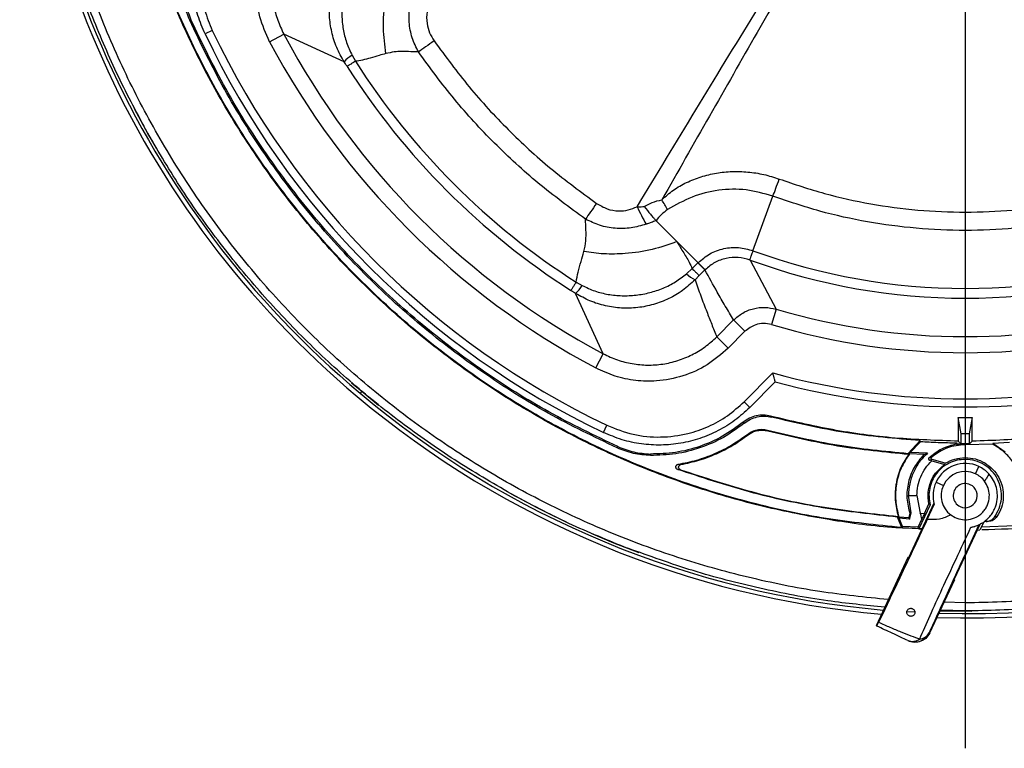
# Model space of a CAD drawing. Header units: millimetres. Extents: x 0 to 594, y 0 to 420.
# Tile 33 of 47: x 327 to 388, y 200 to 246. Entities that reach past the tile are written whole.
import ezdxf

# ---------------------------------------------------------------- set-up
doc = ezdxf.new("R2010")
doc.units = ezdxf.units.MM
doc.layers.add('SLD-0', color=7, linetype='Continuous')

# ---------------------------------------------------------------- blocks, each defined once
blk = doc.blocks.new('SW_CENTERMARKSYMBOL_1')
at = {"layer": 'SLD-0', "color": 0}
blk.add_line((0, -1.667), (0, -66.866), dxfattribs=at)

msp = doc.modelspace()

# ---------------------------------------------------------------- linework, layer by layer
at = {"color": 7, "linetype": 'Continuous', "lineweight": 25}
for p, q in [((337.277, 245.606), (337.356, 245.641)), ((338.685, 244.969), (338.233, 244.754)), ((342.244, 244.273), (343.127, 244.742)), ((346.878, 243.022), (343.127, 244.742)), ((347.371, 243.431), (347.576, 243.059)), ((372.288, 231.289), (373.53, 234.674)), ((367.563, 231.851), (366.261, 233.152)), ((368.874, 230.54), (367.563, 231.851)), ((372.106, 230.707), (373.727, 227.655)), ((368.154, 229.859), (368.51, 230.176)), ((368.51, 230.176), (368.866, 230.531)), ((368.866, 230.531), (369.303, 230.093)), ((369.303, 230.093), (368.949, 229.738)), ((368.949, 229.738), (368.688, 229.477)), ((361.302, 229.333), (361.674, 229.128)), ((362.985, 224.884), (361.264, 228.635)), ((373.727, 227.655), (373.443, 226.697)), ((370.037, 225.937), (371.085, 226.985)), ((371.791, 226.279), (371.085, 226.985)), ((370.743, 225.231), (370.037, 225.937)), ((371.791, 226.279), (370.743, 225.231)), ((362.516, 224.001), (362.985, 224.884)), ((371.738, 221.907), (373.523, 223.692)), ((347.338, 223.088), (347.968, 222.551)), ((373.672, 223.134), (372.091, 221.553)), ((347.968, 222.551), (347.867, 222.431)), ((347.968, 222.551), (349.008, 221.698)), ((372.091, 221.553), (371.738, 221.907)), ((385.479, 221.637), (385.479, 220.933)), ((373.444, 220.944), (373.382, 221.007)), ((385.229, 219.903), (385.05, 220.933)), ((385.05, 220.933), (385.479, 220.933)), ((385.05, 220.933), (385.05, 219.452)), ((385.479, 220.933), (385.909, 220.933)), ((385.909, 220.933), (385.729, 219.903)), ((385.909, 219.452), (385.909, 220.933)), ((362.997, 219.99), (363.212, 220.442)), ((371.749, 220.574), (371.686, 220.638)), ((371.982, 219.847), (371.97, 219.894)), ((373.193, 220.144), (373.203, 220.095)), ((385.729, 219.903), (385.229, 219.903)), ((385.229, 219.279), (385.229, 219.903)), ((385.729, 219.903), (385.729, 219.279)), ((363.884, 219.113), (363.849, 219.034)), ((382.684, 219.487), (381.931, 218.697)), ((382.065, 218.757), (382.707, 219.416)), ((382.707, 219.416), (382.684, 219.487)), ((385.479, 219.271), (384.979, 219.274)), ((384.979, 219.232), (384.979, 219.274)), ((384.979, 219.232), (385.479, 219.271)), ((385.05, 219.452), (385.223, 219.279)), ((385.229, 219.279), (385.223, 219.279)), ((385.729, 219.279), (385.229, 219.279)), ((385.479, 219.236), (385.479, 219.271)), ((387.186, 219.267), (385.479, 219.236)), ((385.729, 219.279), (385.736, 219.279)), ((385.736, 219.279), (385.909, 219.452)), ((387.195, 219.307), (387.186, 219.267)), ((388.233, 219.361), (387.195, 219.307)), ((387.965, 218.761), (387.195, 219.307)), ((365.917, 218.655), (365.915, 218.568)), ((382.065, 218.757), (381.931, 218.697)), ((382.015, 218.674), (381.964, 218.65)), ((382.903, 218.618), (382.015, 218.674)), ((383.127, 218.701), (382.065, 218.757)), ((382.903, 218.618), (383.127, 218.701)), ((367.637, 218.019), (367.805, 218.003)), ((383.217, 218.412), (383.399, 218.457)), ((383.431, 218.314), (383.255, 218.272)), ((383.4, 218.232), (383.255, 218.272)), ((383.4, 218.232), (384.207, 218)), ((384.238, 218.082), (383.431, 218.314)), ((384.207, 218), (384.238, 218.082)), ((385.479, 218.434), (385.479, 218.323)), ((386.113, 217.429), (386.325, 217.883)), ((367.607, 217.697), (367.777, 217.682)), ((383.667, 216.915), (384.12, 216.704)), ((381.95, 216.07), (382.479, 216.07)), ((382.115, 215.004), (381.95, 216.07)), ((382.479, 216.07), (382.685, 214.978)), ((383.533, 215.612), (381.943, 212.202)), ((383.3, 215.499), (382.604, 214.004)), ((382.942, 214.965), (383.223, 215.566)), ((383.12, 214.59), (383.556, 215.523)), ((383.3, 215.499), (383.223, 215.566)), ((382.037, 214.937), (381.973, 214.706)), ((382.006, 214.612), (382.115, 215.004)), ((382.037, 214.937), (382.115, 215.004)), ((382.685, 214.978), (382.942, 214.965)), ((382.942, 214.965), (382.78, 214.616)), ((384.58, 214.869), (384.845, 214.711)), ((381.368, 214.663), (381.269, 214.741)), ((381.533, 214.09), (381.269, 214.741)), ((381.315, 214.78), (381.351, 214.752)), ((381.351, 214.752), (381.973, 214.706)), ((381.578, 214.157), (381.368, 214.663)), ((382.006, 214.612), (381.368, 214.663)), ((381.973, 214.706), (382.006, 214.612)), ((382.545, 214.102), (382.78, 214.616)), ((386.38, 214.284), (384.79, 210.875)), ((386.597, 214.365), (386.484, 214.122)), ((386.484, 214.122), (388.586, 214.204)), ((386.913, 214.466), (386.744, 214.461)), ((387.45, 214.764), (387.292, 214.733)), ((381.578, 214.157), (381.533, 214.09)), ((382.545, 214.102), (381.578, 214.157)), ((382.604, 214.004), (382.545, 214.102)), ((382.604, 214.004), (382.781, 213.999)), ((386.216, 213.933), (386.396, 213.935)), ((386.484, 214.122), (386.396, 213.935)), ((381.908, 212.218), (379.936, 207.989)), ((381.943, 212.202), (381.908, 212.218)), ((383.274, 207.536), (384.824, 210.859)), ((384.824, 210.859), (384.79, 210.875)), ((385.479, 209.403), (384.169, 209.455)), ((385.479, 209.403), (385.479, 208.903)), ((382.348, 208.821), (381.854, 208.849)), ((385.479, 208.903), (383.939, 208.96)), ((383.238, 207.553), (383.274, 207.536))]:
    msp.add_line(p, q, dxfattribs=at)
at = {"color": 7, "linetype": 'Continuous', "lineweight": 25, "flags": 128}
for points in [[(333.823, 240.117), (334.658, 238.581), (335.193, 237.653)], [(356.958, 216.34), (358.852, 215.325), (360.895, 214.326)], [(362.304, 213.694), (363.612, 213.147), (365.191, 212.535)], [(383.918, 208.915), (384.012, 208.912), (385.895, 208.895)]]:
    msp.add_lwpolyline(points, dxfattribs=at)
at = {"color": 7, "linetype": 'Continuous', "lineweight": 25}
for centre, radius, start, end in [((385.479, 267.237), 58.767, 178.28681, 229.98788), ((385.479, 267.237), 58.5, 178.39927, 229.98788), ((385.479, 267.237), 58.767, 268.28681, 354.91298), ((385.479, 267.237), 58.5, 268.39927, 355.00762), ((385.479, 267.237), 51.823, 205.44798, 244.55202), ((385.479, 267.237), 52.323, 205.44798, 244.55202), ((385.479, 267.237), 48.955, 207.97409, 242.02591), ((385.479, 267.237), 47.956, 207.97409, 242.02591), ((348.381, 241.715), 1.991, 120.46842, 138.98316), ((385.479, 267.237), 44.958, 212.53285, 237.46716), ((385.479, 267.237), 45.567, 212.5342, 237.4658), ((350.76, 224.697), 18.62, 29.41506, 31.5838), ((382.116, 242.14), 18.868, 205.48494, 209.20804), ((385.479, 267.237), 38.901, 249.88806, 290.11195), ((385.479, 267.237), 38.291, 249.84862, 290.15138), ((369.428, 231.076), 1.761, 223.66731, 245.17596), ((359.957, 230.138), 1.991, 311.01684, 329.53158), ((385.479, 267.237), 41.289, 253.46327, 286.53674), ((385.479, 267.237), 42.288, 253.46327, 286.53674), ((385.479, 267.237), 45.156, 254.64659, 285.35341), ((385.479, 267.237), 45.656, 255.01211, 284.98789), ((385.479, 267.237), 58.767, 229.98788, 264.91298), ((385.479, 267.237), 58.5, 229.98788, 265.00762), ((385.479, 216.07), 2, 65, 155), ((385.479, 216.07), 2, 42.44038, 65), ((385.479, 216.07), 1.5, 65, 155), ((385.479, 216.07), 1.5, 36.56393, 65), ((385.479, 216.07), 2, 155, 195.86564), ((385.479, 216.07), 1.5, 155, 233.177), ((385.479, 216.07), 0.75, 65, 245), ((385.479, 216.07), 0.75, 245, 65), ((382.332, 207.975), 1, 245.00109, 335.00109), ((382.592, 207.894), 0.731, 274.60426, 332.10391), ((382.195, 207.761), 0.75, 247.52887, 307.41929)]:
    msp.add_arc(centre, radius, start, end, dxfattribs=at)
for points, knots in [([(380.693, 209.611), (379.269, 209.756), (376.339, 210.055), (371.965, 210.948), (367.589, 212.176), (363.325, 213.751), (359.197, 215.654), (355.23, 217.875), (351.451, 220.4), (347.881, 223.215), (344.543, 226.3), (341.457, 229.638), (338.643, 233.208), (336.118, 236.988), (333.896, 240.954), (331.993, 245.082), (330.42, 249.347), (329.187, 253.722), (328.295, 258.18), (327.782, 262.694), (327.585, 266.161), (327.677, 268.11), (327.697, 268.547)], [0, 0, 0, 0, 0.049121, 0.101114, 0.153107, 0.205099, 0.257092, 0.309085, 0.361078, 0.41307, 0.465063, 0.517056, 0.569048, 0.621041, 0.673034, 0.725027, 0.777019, 0.829012, 0.881005, 0.932997, 0.98499, 1, 1, 1, 1]), ([(382.786, 214.01), (382.249, 214.028), (380.32, 214.09), (377.023, 214.536), (372.925, 215.342), (368.906, 216.488), (364.987, 217.938), (361.194, 219.692), (357.55, 221.737), (354.077, 224.061), (350.797, 226.649), (347.729, 229.486), (344.892, 232.554), (342.304, 235.835), (339.98, 239.308), (337.935, 242.952), (336.181, 246.744), (334.73, 250.663), (333.587, 254.683), (332.772, 258.78), (332.28, 262.631), (332.213, 265.116), (332.184, 266.209)], [0, 0, 0, 0, 0.020143, 0.072303, 0.124463, 0.176623, 0.228783, 0.280943, 0.333103, 0.385263, 0.437423, 0.489583, 0.541743, 0.593903, 0.646063, 0.698223, 0.750383, 0.802543, 0.854703, 0.906863, 0.959023, 1, 1, 1, 1]), ([(438.706, 264.543), (438.688, 264.006), (438.626, 262.078), (438.18, 258.78), (437.374, 254.683), (436.228, 250.663), (434.778, 246.744), (433.024, 242.952), (430.979, 239.308), (428.655, 235.835), (426.067, 232.554), (423.23, 229.486), (420.162, 226.649), (416.881, 224.061), (413.408, 221.737), (409.764, 219.692), (405.972, 217.938), (402.053, 216.487), (398.033, 215.344), (393.936, 214.529), (390.085, 214.037), (387.6, 213.97), (386.507, 213.941)], [0, 0, 0, 0, 0.020143, 0.072303, 0.124463, 0.176623, 0.228783, 0.280943, 0.333103, 0.385263, 0.437423, 0.489583, 0.541743, 0.593903, 0.646063, 0.698223, 0.750383, 0.802543, 0.854703, 0.906863, 0.959023, 1, 1, 1, 1]), ([(443.105, 262.45), (442.96, 261.027), (442.661, 258.097), (441.768, 253.722), (440.54, 249.347), (438.965, 245.082), (437.062, 240.954), (434.841, 236.988), (432.316, 233.208), (429.501, 229.638), (426.416, 226.3), (423.078, 223.215), (419.508, 220.4), (415.728, 217.875), (411.762, 215.654), (407.634, 213.751), (403.369, 212.178), (398.994, 210.942), (394.536, 210.061), (390.022, 209.506), (386.993, 209.438), (385.479, 209.403)], [0, 0, 0, 0, 0.04987, 0.102655, 0.15544, 0.208225, 0.26101, 0.313795, 0.36658, 0.419365, 0.47215, 0.524935, 0.57772, 0.630505, 0.68329, 0.736075, 0.78886, 0.841645, 0.89443, 0.947215, 1, 1, 1, 1]), ([(365.083, 234.022), (367.512, 238.033), (370.577, 243.095), (374.351, 249.162), (376.308, 252.285), (377.686, 254.318), (378.375, 255.335)], [0, 0, 0, 0, 0.5600048, 0.7066726, 0.8533407, 1, 1, 1, 1]), ([(378.456, 255.277), (378.104, 254.618), (377.4, 253.303), (376.282, 251.366), (374.672, 248.547), (371.436, 242.916), (368.596, 237.92), (366.622, 234.449)], [0, 0, 0, 0, 0.093517, 0.186793, 0.280078, 0.500008, 1, 1, 1, 1]), ([(338.233, 244.754), (338.074, 245.132), (337.755, 245.886), (337.502, 247.095), (337.425, 248.322), (337.539, 249.55), (337.838, 250.744), (338.321, 251.879), (338.962, 252.937), (339.518, 253.545), (339.796, 253.849)], [0, 0, 0, 0, 0.1249375, 0.2495809, 0.3747983, 0.4992609, 0.6246187, 0.7490236, 0.8744779, 1, 1, 1, 1]), ([(340.149, 253.495), (339.771, 253.063), (339.014, 252.198), (338.292, 250.617), (337.949, 249.048), (337.944, 247.569), (338.166, 246.224), (338.511, 245.388), (338.685, 244.969)], [0, 0, 0, 0, 0.186215, 0.372999, 0.559344, 0.705743, 0.85265, 1, 1, 1, 1]), ([(342.244, 244.273), (342.017, 244.782), (341.564, 245.798), (341.365, 247.47), (341.524, 249.014), (341.976, 250.37), (342.6, 251.527), (343.183, 252.176), (343.474, 252.5)], [0, 0, 0, 0, 0.187076, 0.373518, 0.560302, 0.706574, 0.85344, 1, 1, 1, 1]), ([(344.18, 251.794), (343.965, 251.559), (343.536, 251.089), (343.045, 250.265), (342.682, 249.382), (342.466, 248.449), (342.399, 247.495), (342.487, 246.541), (342.716, 245.608), (342.99, 245.031), (343.127, 244.742)], [0, 0, 0, 0, 0.124933, 0.249671, 0.374784, 0.499379, 0.624635, 0.749146, 0.87466, 1, 1, 1, 1]), ([(346.878, 243.022), (346.712, 243.316), (346.382, 243.904), (346.083, 244.876), (345.941, 245.876), (345.971, 246.887), (346.168, 247.878), (346.531, 248.821), (347.039, 249.699), (347.493, 250.197), (347.72, 250.446)], [0, 0, 0, 0, 0.125543, 0.250372, 0.375681, 0.500078, 0.625335, 0.749681, 0.874974, 1, 1, 1, 1]), ([(348.102, 249.911), (347.925, 249.687), (347.571, 249.237), (347.187, 248.464), (346.913, 247.641), (346.756, 246.784), (346.716, 245.912), (346.798, 245.05), (347.001, 244.208), (347.248, 243.69), (347.371, 243.431)], [0, 0, 0, 0, 0.123751, 0.248245, 0.373069, 0.499763, 0.625579, 0.751382, 0.875518, 1, 1, 1, 1]), ([(349.474, 243.535), (349.407, 244.062), (349.27, 245.129), (349.385, 246.716), (349.662, 248.14), (349.951, 248.93), (350.093, 249.32)], [0, 0, 0, 0, 0.276823, 0.560772, 0.783177, 1, 1, 1, 1]), ([(336.897, 247.674), (336.923, 247.324), (336.973, 246.624), (337.228, 245.969), (337.356, 245.641)], [0, 0, 0, 0, 0.498923, 1, 1, 1, 1]), ([(351.491, 243.638), (351.35, 243.927), (351.064, 244.512), (350.891, 245.486), (350.916, 246.471), (351.09, 247.097), (351.175, 247.404)], [0, 0, 0, 0, 0.247603, 0.501386, 0.755322, 1, 1, 1, 1]), ([(352.264, 246.841), (352.174, 246.61), (351.992, 246.149), (351.993, 245.444), (352.166, 244.822), (352.371, 244.488), (352.474, 244.321)], [0, 0, 0, 0, 0.278572, 0.558369, 0.779163, 1, 1, 1, 1]), ([(352.474, 244.321), (352.291, 244.194), (351.925, 243.939), (351.636, 243.739), (351.491, 243.638)], [0, 0, 0, 0, 0.5, 1, 1, 1, 1]), ([(352.474, 244.321), (353.182, 243.354), (354.598, 241.422), (357.039, 238.788), (359.673, 236.349), (361.599, 234.938), (362.563, 234.231)], [0, 0, 0, 0, 0.250424, 0.500792, 0.750124, 1, 1, 1, 1]), ([(351.491, 243.638), (351.337, 243.641), (350.995, 243.647), (350.484, 243.689), (349.965, 243.644), (349.645, 243.573), (349.474, 243.535)], [0, 0, 0, 0, 0.223527, 0.496217, 0.731545, 1, 1, 1, 1]), ([(347.063, 242.73), (347.028, 242.785), (346.966, 242.882), (346.905, 242.979), (346.878, 243.022)], [0, 0, 0, 0, 0.559988, 1, 1, 1, 1]), ([(347.576, 243.059), (347.538, 243.035), (347.438, 242.971), (347.281, 242.871), (347.115, 242.764), (347.082, 242.743), (347.063, 242.73)], [0, 0, 0, 0, 0.124967, 0.333447, 0.625224, 1, 1, 1, 1]), ([(349.474, 243.535), (349.334, 243.497), (349.007, 243.409), (348.53, 243.26), (348.042, 243.125), (347.726, 243.08), (347.576, 243.059)], [0, 0, 0, 0, 0.222962, 0.520074, 0.772081, 1, 1, 1, 1]), ([(366.622, 234.449), (366.854, 234.659), (367.321, 235.082), (368.157, 235.549), (369.058, 235.902), (370.011, 236.126), (370.991, 236.227), (371.979, 236.196), (372.966, 236.048), (373.6, 235.844), (373.918, 235.741)], [0, 0, 0, 0, 0.120072, 0.241692, 0.365782, 0.491955, 0.617507, 0.743818, 0.871824, 1, 1, 1, 1]), ([(373.918, 235.741), (374.852, 235.425), (376.715, 234.794), (379.602, 234.164), (382.529, 233.772), (385.48, 233.643), (388.425, 233.772), (391.341, 234.162), (394.229, 234.79), (396.099, 235.423), (397.037, 235.74)], [0, 0, 0, 0, 0.125302, 0.249954, 0.374917, 0.500436, 0.624941, 0.749182, 0.874114, 1, 1, 1, 1]), ([(373.53, 234.674), (372.977, 234.834), (371.877, 235.152), (370.146, 235.1), (368.473, 234.684), (367.478, 234.123), (366.98, 233.842)], [0, 0, 0, 0, 0.251271, 0.499689, 0.750002, 1, 1, 1, 1]), ([(365.533, 234.026), (365.693, 234.119), (366.035, 234.319), (366.418, 234.404), (366.622, 234.449)], [0, 0, 0, 0, 0.46607, 1, 1, 1, 1]), ([(397.429, 234.674), (396.466, 234.348), (394.539, 233.696), (391.554, 233.044), (388.529, 232.639), (385.479, 232.506), (382.429, 232.639), (379.404, 233.044), (376.42, 233.696), (374.493, 234.348), (373.53, 234.674)], [0, 0, 0, 0, 0.125, 0.25, 0.375, 0.5, 0.625, 0.75, 0.875, 1, 1, 1, 1]), ([(362.563, 234.231), (362.436, 234.048), (362.182, 233.682), (361.981, 233.393), (361.881, 233.248)], [0, 0, 0, 0, 0.5, 1, 1, 1, 1]), ([(362.563, 234.231), (362.777, 234.104), (363.204, 233.85), (363.899, 233.732), (364.54, 233.799), (364.902, 233.947), (365.083, 234.022)], [0, 0, 0, 0, 0.278602, 0.558402, 0.779163, 1, 1, 1, 1]), ([(365.083, 234.022), (365.167, 234.022), (365.317, 234.022), (365.467, 234.025), (365.533, 234.026)], [0, 0, 0, 0, 0.559964, 1, 1, 1, 1]), ([(365.533, 234.026), (365.664, 233.864), (365.859, 233.619), (366.083, 233.356), (366.192, 233.232), (366.244, 233.173), (366.257, 233.158), (366.26, 233.154), (366.261, 233.153), (366.261, 233.152), (366.261, 233.152), (366.261, 233.152)], [0, 0, 0, 0, 0.496093, 0.745237, 0.9351, 0.983208, 0.995517, 0.998737, 0.999613, 0.999868, 1, 1, 1, 1]), ([(366.98, 233.842), (366.846, 233.742), (366.577, 233.542), (366.367, 233.282), (366.261, 233.152)], [0, 0, 0, 0, 0.498101, 1, 1, 1, 1]), ([(361.778, 231.232), (361.828, 231.455), (361.924, 231.886), (361.908, 232.576), (361.89, 233.025), (361.881, 233.248)], [0, 0, 0, 0, 0.35045, 0.677935, 1, 1, 1, 1]), ([(365.646, 232.933), (365.337, 232.847), (364.709, 232.672), (363.722, 232.649), (362.75, 232.823), (362.168, 233.108), (361.881, 233.248)], [0, 0, 0, 0, 0.246481, 0.500681, 0.75418, 1, 1, 1, 1]), ([(366.261, 233.152), (366.16, 233.114), (365.987, 233.047), (365.79, 232.98), (365.689, 232.947), (365.659, 232.937), (365.65, 232.934), (365.646, 232.933)], [0, 0, 0, 0, 0.49785, 0.854609, 0.954418, 0.984037, 1, 1, 1, 1]), ([(367.563, 231.851), (367.06, 231.673), (366.042, 231.313), (364.466, 231.09), (363.018, 231.059), (362.188, 231.175), (361.778, 231.232)], [0, 0, 0, 0, 0.276823, 0.560772, 0.783177, 1, 1, 1, 1]), ([(367.563, 231.851), (367.613, 231.763), (367.731, 231.554), (367.926, 231.24), (368.131, 230.905), (368.334, 230.559), (368.448, 230.31), (368.51, 230.176)], [0, 0, 0, 0, 0.157835, 0.373593, 0.578342, 0.772752, 1, 1, 1, 1]), ([(368.874, 230.54), (369.11, 230.74), (369.582, 231.141), (370.467, 231.453), (371.398, 231.536), (371.991, 231.371), (372.288, 231.289)], [0, 0, 0, 0, 0.250446, 0.501238, 0.750841, 1, 1, 1, 1]), ([(361.302, 229.333), (361.335, 229.545), (361.405, 229.988), (361.604, 230.605), (361.722, 231.029), (361.778, 231.232)], [0, 0, 0, 0, 0.322696, 0.67699, 1, 1, 1, 1]), ([(372.106, 230.707), (371.864, 230.775), (371.38, 230.91), (370.619, 230.844), (369.898, 230.594), (369.512, 230.27), (369.319, 230.109)], [0, 0, 0, 0, 0.25046, 0.500067, 0.750231, 1, 1, 1, 1]), ([(372.288, 231.289), (372.266, 231.229), (372.206, 231.063), (372.139, 230.878), (372.1, 230.771), (372.089, 230.73), (372.089, 230.718), (372.095, 230.712), (372.099, 230.71), (372.101, 230.709), (372.103, 230.708), (372.103, 230.708)], [0, 0, 0, 0, 0.181592, 0.499625, 0.748573, 0.873878, 0.962944, 0.987775, 0.995377, 0.998034, 1, 1, 1, 1]), ([(372.103, 230.708), (372.104, 230.708), (372.105, 230.707), (372.106, 230.707), (372.106, 230.707)], [0, 0, 0, 0, 0.56, 1, 1, 1, 1]), ([(368.866, 230.531), (368.867, 230.533), (368.87, 230.536), (368.873, 230.538), (368.874, 230.54)], [0, 0, 0, 0, 0.559998, 1, 1, 1, 1]), ([(368.874, 230.54), (368.935, 230.479), (369.059, 230.356), (369.194, 230.224), (369.288, 230.134), (369.309, 230.117), (369.319, 230.109)], [0, 0, 0, 0, 0.247731, 0.500001, 0.752271, 1, 1, 1, 1]), ([(369.319, 230.109), (369.316, 230.106), (369.311, 230.101), (369.306, 230.095), (369.303, 230.093)], [0, 0, 0, 0, 0.560021, 1, 1, 1, 1]), ([(371.085, 226.985), (370.912, 227.272), (370.567, 227.846), (369.97, 228.878), (369.556, 229.633), (369.303, 230.093)], [0, 0, 0, 0, 0.282426, 0.563039, 1, 1, 1, 1]), ([(361.674, 229.128), (361.931, 229.006), (362.448, 228.76), (363.287, 228.557), (364.15, 228.473), (365.021, 228.512), (365.88, 228.669), (366.703, 228.942), (367.479, 229.327), (367.928, 229.682), (368.154, 229.859)], [0, 0, 0, 0, 0.12367, 0.248091, 0.373161, 0.499796, 0.62589, 0.751614, 0.875645, 1, 1, 1, 1]), ([(361.302, 229.333), (361.278, 229.296), (361.213, 229.195), (361.113, 229.039), (361.007, 228.873), (360.985, 228.839), (360.973, 228.82)], [0, 0, 0, 0, 0.124918, 0.333381, 0.625175, 1, 1, 1, 1]), ([(368.688, 229.477), (368.438, 229.249), (367.94, 228.795), (367.06, 228.287), (366.116, 227.924), (365.123, 227.727), (364.112, 227.698), (363.111, 227.842), (362.143, 228.141), (361.557, 228.471), (361.264, 228.635)], [0, 0, 0, 0, 0.125637, 0.250461, 0.375696, 0.500357, 0.625568, 0.750155, 0.875277, 1, 1, 1, 1]), ([(368.688, 229.477), (368.805, 229.147), (369.042, 228.483), (369.388, 227.566), (369.72, 226.715), (369.931, 226.197), (370.037, 225.937)], [0, 0, 0, 0, 0.2741927, 0.5529413, 0.7751055, 1, 1, 1, 1]), ([(361.264, 228.635), (361.21, 228.67), (361.113, 228.731), (361.016, 228.793), (360.973, 228.82)], [0, 0, 0, 0, 0.559988, 1, 1, 1, 1]), ([(371.085, 226.985), (371.267, 227.141), (371.631, 227.452), (372.308, 227.711), (373.026, 227.806), (373.494, 227.705), (373.727, 227.655)], [0, 0, 0, 0, 0.250262, 0.500447, 0.750467, 1, 1, 1, 1]), ([(373.443, 226.697), (373.279, 226.73), (372.952, 226.796), (372.348, 226.7), (372.002, 226.438), (371.791, 226.279)], [0, 0, 0, 0, 0.280343, 0.56089, 1, 1, 1, 1]), ([(362.985, 224.884), (363.272, 224.748), (363.847, 224.475), (364.779, 224.246), (365.73, 224.157), (366.686, 224.222), (367.617, 224.437), (368.503, 224.8), (369.329, 225.291), (369.801, 225.722), (370.037, 225.937)], [0, 0, 0, 0, 0.1249618, 0.2497195, 0.3748505, 0.4994425, 0.6246989, 0.7491884, 0.8746833, 1, 1, 1, 1]), ([(370.743, 225.231), (370.323, 224.865), (369.484, 224.135), (367.943, 223.455), (366.42, 223.156), (364.991, 223.192), (363.702, 223.451), (362.911, 223.818), (362.516, 224.001)], [0, 0, 0, 0, 0.187087, 0.373518, 0.560302, 0.706574, 0.853439, 1, 1, 1, 1]), ([(373.672, 223.134), (373.671, 223.136), (373.67, 223.141), (373.66, 223.178), (373.645, 223.235), (373.619, 223.333), (373.578, 223.487), (373.541, 223.624), (373.523, 223.692)], [0, 0, 0, 0, 0.123402, 0.250374, 0.370865, 0.50077, 0.75023, 1, 1, 1, 1]), ([(372.091, 221.553), (371.789, 221.276), (371.184, 220.723), (370.129, 220.082), (368.998, 219.599), (367.802, 219.298), (366.576, 219.182), (365.346, 219.258), (364.135, 219.509), (363.376, 219.83), (362.997, 219.99)], [0, 0, 0, 0, 0.124936, 0.249585, 0.374797, 0.499272, 0.624625, 0.749038, 0.874498, 1, 1, 1, 1]), ([(363.212, 220.442), (363.745, 220.23), (364.813, 219.805), (366.545, 219.652), (368.139, 219.852), (369.534, 220.34), (370.728, 220.997), (371.401, 221.603), (371.738, 221.907)], [0, 0, 0, 0, 0.186219, 0.373011, 0.559335, 0.705747, 0.852633, 1, 1, 1, 1]), ([(373.382, 221.007), (373.234, 221.035), (372.938, 221.092), (372.485, 221.041), (372.054, 220.899), (371.809, 220.725), (371.686, 220.638)], [0, 0, 0, 0, 0.250519, 0.500334, 0.750534, 1, 1, 1, 1]), ([(371.749, 220.574), (371.872, 220.661), (372.118, 220.835), (372.55, 220.977), (373.001, 221.028), (373.297, 220.972), (373.444, 220.944)], [0, 0, 0, 0, 0.250538, 0.50034, 0.750539, 1, 1, 1, 1]), ([(371.749, 220.574), (371.327, 220.263), (370.482, 219.641), (369.029, 219.013), (367.495, 218.613), (366.441, 218.583), (365.915, 218.568)], [0, 0, 0, 0, 0.249374, 0.498827, 0.749503, 1, 1, 1, 1]), ([(371.686, 220.638), (371.266, 220.329), (370.429, 219.714), (368.991, 219.094), (367.477, 218.699), (366.436, 218.669), (365.917, 218.655)], [0, 0, 0, 0, 0.250548, 0.49978, 0.750117, 1, 1, 1, 1]), ([(367.637, 218.019), (368.027, 218.096), (368.808, 218.25), (369.927, 218.665), (370.998, 219.198), (371.645, 219.662), (371.97, 219.894)], [0, 0, 0, 0, 0.249885, 0.499803, 0.748926, 1, 1, 1, 1]), ([(367.805, 218.003), (368.182, 218.084), (368.936, 218.245), (370.016, 218.657), (371.047, 219.177), (371.67, 219.624), (371.982, 219.847)], [0, 0, 0, 0, 0.250588, 0.501352, 0.750527, 1, 1, 1, 1]), ([(371.97, 219.894), (372.059, 219.955), (372.238, 220.075), (372.55, 220.172), (372.874, 220.205), (373.087, 220.164), (373.193, 220.144)], [0, 0, 0, 0, 0.24942, 0.499614, 0.749156, 1, 1, 1, 1]), ([(371.982, 219.847), (372.072, 219.907), (372.251, 220.027), (372.562, 220.123), (372.885, 220.156), (373.097, 220.115), (373.203, 220.095)], [0, 0, 0, 0, 0.250865, 0.50039, 0.750583, 1, 1, 1, 1]), ([(363.884, 219.113), (364.211, 218.986), (364.865, 218.731), (365.566, 218.68), (365.917, 218.655)], [0, 0, 0, 0, 0.498923, 1, 1, 1, 1]), ([(384.979, 219.329), (384.573, 219.337), (383.759, 219.353), (383.058, 219.395), (382.707, 219.416)], [0, 0, 0, 0, 0.49961, 1, 1, 1, 1]), ([(381.964, 218.65), (381.797, 218.391), (381.43, 217.82), (381.231, 217.124), (381.122, 216.425), (381.087, 215.739), (381.236, 215.112), (381.315, 214.78)], [0, 0, 0, 0, 0.226761, 0.499551, 0.525258, 0.749419, 1, 1, 1, 1]), ([(367.607, 217.697), (367.59, 217.705), (367.557, 217.721), (367.52, 217.763), (367.498, 217.814), (367.494, 217.87), (367.509, 217.924), (367.539, 217.97), (367.584, 218.005), (367.619, 218.014), (367.637, 218.019)], [0, 0, 0, 0, 0.124918, 0.250023, 0.37501, 0.499859, 0.624836, 0.749696, 0.87464, 1, 1, 1, 1]), ([(367.777, 217.682), (367.761, 217.69), (367.727, 217.705), (367.691, 217.748), (367.669, 217.798), (367.664, 217.854), (367.678, 217.907), (367.708, 217.953), (367.752, 217.988), (367.787, 217.998), (367.805, 218.003)], [0, 0, 0, 0, 0.124976, 0.250545, 0.375383, 0.500362, 0.625179, 0.75018, 0.87499, 1, 1, 1, 1]), ([(383.217, 218.412), (383.214, 218.409), (383.208, 218.402), (383.199, 218.387), (383.192, 218.367), (383.192, 218.344), (383.199, 218.317), (383.217, 218.288), (383.242, 218.278), (383.255, 218.272)], [0, 0, 0, 0, 0.0605955, 0.1209891, 0.2512129, 0.3713696, 0.5015941, 0.7506475, 1, 1, 1, 1]), ([(383.431, 218.314), (383.424, 218.317), (383.409, 218.322), (383.392, 218.337), (383.379, 218.355), (383.371, 218.376), (383.369, 218.398), (383.374, 218.42), (383.383, 218.441), (383.394, 218.452), (383.399, 218.457)], [0, 0, 0, 0, 0.124806, 0.250555, 0.37805, 0.500144, 0.62519, 0.749641, 0.876701, 1, 1, 1, 1]), ([(386.955, 217.42), (386.906, 217.333), (386.819, 217.18), (386.725, 217.029), (386.684, 216.964)], [0, 0, 0, 0, 0.560596, 1, 1, 1, 1]), ([(386.727, 214.521), (386.754, 214.538), (386.859, 214.603), (387.012, 214.779), (387.193, 215.022), (387.331, 215.296), (387.453, 215.663), (387.5, 216.099), (387.432, 216.577), (387.264, 217.027), (387.058, 217.289), (386.955, 217.42)], [0, 0, 0, 0, 0.027745, 0.109036, 0.190349, 0.271773, 0.35321, 0.515243, 0.67667, 0.838594, 1, 1, 1, 1]), ([(384.845, 214.711), (385.001, 214.655), (385.314, 214.545), (385.813, 214.581), (386.211, 214.74), (386.49, 214.951), (386.673, 215.148), (386.817, 215.373), (386.952, 215.702), (387.002, 216.118), (386.922, 216.575), (386.764, 216.834), (386.684, 216.964)], [0, 0, 0, 0, 0.124814, 0.24961, 0.374281, 0.44026, 0.499573, 0.561853, 0.625043, 0.750181, 0.87513, 1, 1, 1, 1]), ([(382.78, 214.616), (382.771, 214.676), (382.751, 214.797), (382.707, 214.918), (382.685, 214.978)], [0, 0, 0, 0, 0.499591, 1, 1, 1, 1]), ([(384.58, 214.869), (384.349, 214.765), (383.885, 214.556), (383.376, 214.579), (383.12, 214.59)], [0, 0, 0, 0, 0.497548, 1, 1, 1, 1]), ([(383.12, 214.59), (382.803, 213.915), (382.168, 212.565), (381.354, 210.843), (380.659, 209.376), (380.285, 208.593), (380.098, 208.202)], [0, 0, 0, 0, 0.279967, 0.55992, 0.779963, 1, 1, 1, 1]), ([(386.316, 214.253), (385.983, 213.534), (385.318, 212.096), (384.48, 210.275), (383.779, 208.743), (383.418, 207.95), (383.238, 207.553)], [0, 0, 0, 0, 0.279631, 0.558708, 0.779098, 1, 1, 1, 1]), ([(385.834, 214.102), (385.9, 214.115), (385.982, 214.132), (386.067, 214.158), (386.088, 214.165), (386.094, 214.167), (386.095, 214.167), (386.096, 214.167), (386.181, 214.195), (386.342, 214.251), (386.485, 214.356), (386.553, 214.405)], [0, 0, 0, 0, 0.258429, 0.323664, 0.340277, 0.344582, 0.345734, 0.346161, 0.34622, 0.689919, 1, 1, 1, 1]), ([(386.772, 214.462), (386.822, 214.467), (386.924, 214.475), (387.065, 214.533), (387.194, 214.616), (387.259, 214.694), (387.292, 214.733)], [0, 0, 0, 0, 0.249755, 0.499663, 0.749043, 1, 1, 1, 1]), ([(387.45, 214.764), (387.418, 214.722), (387.353, 214.637), (387.221, 214.544), (387.072, 214.481), (386.966, 214.471), (386.913, 214.466)], [0, 0, 0, 0, 0.249506, 0.499717, 0.749685, 1, 1, 1, 1]), ([(382.651, 207.166), (382.857, 207.636), (383.27, 208.575), (384.04, 210.267), (384.892, 212.107), (385.52, 213.436), (385.834, 214.102)], [0, 0, 0, 0, 0.250431, 0.501116, 0.75018, 1, 1, 1, 1]), ([(380.473, 209.141), (379.29, 209.255), (376.683, 209.505), (372.704, 210.275), (368.546, 211.344), (365.855, 212.316), (364.51, 212.803)], [0, 0, 0, 0, 0.21694, 0.47796, 0.73898, 1, 1, 1, 1]), ([(381.993, 208.593), (381.968, 208.608), (381.91, 208.643), (381.863, 208.722), (381.844, 208.808), (381.855, 208.897), (381.898, 208.98), (381.966, 209.036), (382.033, 209.063), (382.093, 209.072), (382.152, 209.066), (382.186, 209.053), (382.204, 209.046)], [0, 0, 0, 0, 0.1082065, 0.2495034, 0.3742909, 0.4993348, 0.6401539, 0.7487706, 0.8133711, 0.8742482, 0.9346587, 1, 1, 1, 1]), ([(382.204, 209.046), (382.233, 209.028), (382.291, 208.991), (382.325, 208.93), (382.343, 208.877), (382.351, 208.822), (382.343, 208.748), (382.309, 208.678), (382.263, 208.629), (382.218, 208.598), (382.164, 208.576), (382.104, 208.567), (382.045, 208.573), (382.011, 208.586), (381.993, 208.593)], [0, 0, 0, 0, 0.124631, 0.249226, 0.295927, 0.374298, 0.498834, 0.623497, 0.690006, 0.748942, 0.812834, 0.874376, 0.934308, 1, 1, 1, 1]), ([(379.982, 207.967), (379.988, 207.978), (380, 207.998), (380.066, 208.134), (380.098, 208.202)], [0, 0, 0, 0, 0.500068, 1, 1, 1, 1]), ([(380.098, 208.202), (380.335, 208.097), (380.809, 207.887), (381.482, 207.602), (382.113, 207.347), (382.47, 207.227), (382.651, 207.166)], [0, 0, 0, 0, 0.2479038, 0.4960676, 0.745168, 1, 1, 1, 1]), ([(381.909, 207.069), (381.767, 207.135), (381.483, 207.267), (380.841, 207.567), (380.308, 207.815), (379.982, 207.967)], [0, 0, 0, 0, 0.281567, 0.561013, 1, 1, 1, 1]), ([(383.274, 207.536), (383.199, 207.415), (383.041, 207.163), (382.654, 206.973), (382.266, 206.938), (382.05, 207.015), (381.945, 207.052)], [0, 0, 0, 0, 0.270257, 0.562423, 0.789733, 1, 1, 1, 1])]:
    msp.add_open_spline(points, degree=3, knots=knots, dxfattribs=at)
for points in [[(381.533, 214.09), (379.961, 214.248), (376.817, 214.563), (372.178, 215.564), (367.641, 216.942), (363.246, 218.727), (359.026, 220.892), (355.016, 223.424), (351.246, 226.302), (347.746, 229.504), (344.545, 233.003), (341.667, 236.773), (339.135, 240.784), (336.969, 245.003), (335.185, 249.398), (333.806, 253.935), (332.805, 258.574), (332.491, 261.718), (332.333, 263.29)], [(337.277, 245.606), (337.147, 245.939), (336.888, 246.604), (336.837, 247.316), (336.811, 247.672)], [(331.045, 246.267), (331.547, 245.03), (332.549, 242.555), (333.801, 240.196), (334.426, 239.017)], [(363.849, 219.034), (362.405, 219.728), (359.519, 221.115), (355.451, 223.684), (351.619, 226.584), (348.07, 229.827), (344.826, 233.376), (341.927, 237.209), (339.358, 241.276), (337.971, 244.163), (337.277, 245.606)], [(363.884, 219.113), (362.443, 219.806), (359.561, 221.191), (355.5, 223.755), (351.674, 226.65), (348.131, 229.888), (344.893, 233.431), (341.998, 237.258), (339.433, 241.319), (338.048, 244.2), (337.356, 245.641)], [(361.881, 233.248), (360.888, 233.976), (358.901, 235.432), (356.188, 237.945), (353.675, 240.658), (352.219, 242.645), (351.491, 243.638)], [(357.259, 216.184), (356.08, 216.867), (353.72, 218.235), (350.374, 220.594), (347.19, 223.164), (344.198, 225.955), (341.406, 228.948), (338.836, 232.131), (336.477, 235.477), (335.11, 237.837), (334.426, 239.017)], [(373.53, 234.674), (373.587, 234.831), (373.701, 235.145), (373.846, 235.543), (373.918, 235.741)], [(368.51, 230.176), (368.572, 230.114), (368.695, 229.991), (368.828, 229.859), (368.92, 229.766), (368.939, 229.748), (368.949, 229.738)], [(385.05, 219.452), (383.74, 219.497), (381.118, 219.585), (377.211, 220.105), (374.658, 220.707), (373.382, 221.007)], [(382.684, 219.487), (381.126, 219.617), (378.01, 219.876), (374.966, 220.588), (373.444, 220.944)], [(397.577, 221.007), (396.3, 220.707), (393.747, 220.105), (389.84, 219.585), (387.219, 219.497), (385.909, 219.452)], [(373.193, 220.144), (374.633, 219.803), (377.513, 219.122), (380.459, 218.839), (381.931, 218.697)], [(373.203, 220.095), (374.646, 219.754), (377.534, 219.072), (380.487, 218.791), (381.964, 218.65)], [(383.217, 218.412), (383.477, 218.626), (383.997, 219.054), (384.652, 219.21), (384.979, 219.287)], [(385.479, 219.236), (385.097, 219.201), (384.333, 219.129), (383.71, 218.681), (383.399, 218.457)], [(389.02, 216.839), (388.949, 217.092), (388.806, 217.596), (388.39, 218.27), (387.856, 218.854), (387.409, 219.129), (387.186, 219.267)], [(365.915, 218.568), (365.559, 218.594), (364.847, 218.646), (364.181, 218.905), (363.849, 219.034)], [(382.015, 218.674), (381.827, 218.384), (381.451, 217.805), (381.171, 216.799), (381.105, 215.758), (381.269, 215.087), (381.351, 214.752)], [(382.903, 218.618), (382.689, 218.364), (382.259, 217.855), (381.913, 216.909), (381.801, 215.907), (381.959, 215.26), (382.037, 214.937)], [(383.127, 218.701), (382.953, 218.525), (382.604, 218.173), (382.237, 217.521), (381.995, 216.813), (381.965, 216.318), (381.95, 216.07)], [(382.479, 216.07), (382.491, 216.271), (382.514, 216.674), (382.703, 217.252), (382.989, 217.788), (383.263, 218.084), (383.4, 218.232)], [(383.223, 215.566), (383.192, 215.798), (383.13, 216.262), (383.307, 216.948), (383.658, 217.565), (384.024, 217.855), (384.207, 218)], [(385.479, 218.323), (385.308, 218.311), (384.965, 218.289), (384.477, 218.108), (384.041, 217.83), (383.68, 217.458), (383.412, 217.015), (383.254, 216.523), (383.203, 216.005), (383.268, 215.667), (383.3, 215.499)], [(384.238, 218.082), (384.433, 218.184), (384.822, 218.388), (385.26, 218.419), (385.479, 218.434)], [(385.479, 218.434), (385.692, 218.418), (386.117, 218.384), (386.708, 218.122), (387.21, 217.723), (387.588, 217.202), (387.814, 216.6), (387.868, 215.96), (387.761, 215.323), (387.554, 214.95), (387.45, 214.764)], [(387.292, 214.733), (387.402, 214.909), (387.621, 215.262), (387.751, 215.88), (387.719, 216.505), (387.516, 217.098), (387.159, 217.615), (386.675, 218.011), (386.101, 218.273), (385.686, 218.306), (385.479, 218.323)], [(381.269, 214.741), (379.72, 214.906), (376.622, 215.238), (372.044, 216.229), (369.086, 217.208), (367.607, 217.697)], [(367.777, 217.682), (369.244, 217.202), (372.176, 216.24), (376.712, 215.268), (379.781, 214.943), (381.315, 214.78)], [(357.259, 216.184), (358.439, 215.558), (360.798, 214.306), (363.272, 213.304), (364.51, 212.803)], [(386.744, 214.461), (386.729, 214.46), (386.698, 214.457), (386.656, 214.436), (386.62, 214.406), (386.605, 214.379), (386.597, 214.365)], [(406.449, 212.803), (405.104, 212.317), (402.413, 211.346), (398.255, 210.268), (394.036, 209.484), (389.769, 208.995), (386.909, 208.934), (385.479, 208.903)]]:
    msp.add_open_spline(points, degree=3, dxfattribs=at)

# ---------------------------------------------------------------- block references
at = {"layer": 'SLD-0', "color": 7}
msp.add_blockref('SW_CENTERMARKSYMBOL_1', (385.479, 267.237), dxfattribs=at)

doc.saveas('drawing.dxf')
